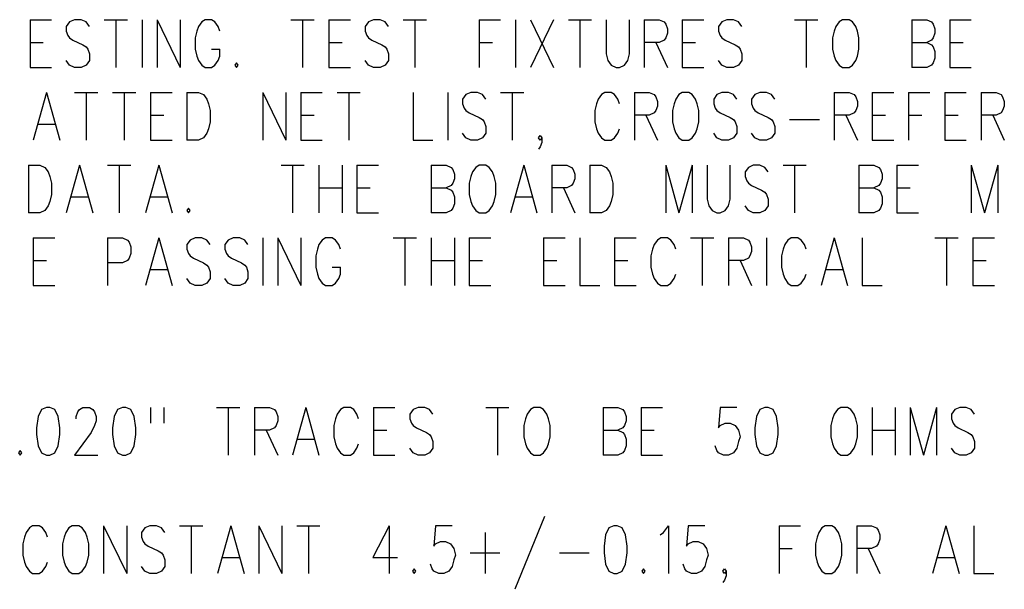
# Model space of a CAD drawing. Extents: x 0.9 to 16.1, y 0.6 to 10.4.
# Tile 18 of 31: x 4.2 to 6, y 6.9 to 7.9. Entities that reach past the tile are written whole.
import ezdxf

# ---------------------------------------------------------------- set-up
doc = ezdxf.new("R2010")
doc.units = 0
doc.layers.add('pho', color=1, linetype='CONTINUOUS')

msp = doc.modelspace()

# ---------------------------------------------------------------- linework, layer by layer
at = {"layer": 'pho', "color": 1}
for points in [[(4.21532, 7.94062), (4.21532, 7.85237)], [(4.21532, 7.94062), (4.25505, 7.94062)], [(4.32534, 7.92801), (4.31923, 7.93642), (4.31006, 7.94062), (4.29784, 7.94062), (4.28867, 7.93642), (4.28255, 7.92801), (4.28255, 7.91961), (4.28561, 7.9112), (4.28867, 7.907), (4.29478, 7.9028), (4.31312, 7.89439), (4.31923, 7.89019), (4.32229, 7.88599), (4.32534, 7.87758), (4.32534, 7.86498), (4.31923, 7.85657), (4.31006, 7.85237), (4.29784, 7.85237), (4.28867, 7.85657), (4.28255, 7.86498)], [(4.35285, 7.94062), (4.39564, 7.94062)], [(4.37424, 7.94062), (4.37424, 7.85237)], [(4.42314, 7.94062), (4.42314, 7.85237)], [(4.45065, 7.94062), (4.45065, 7.85237)], [(4.45065, 7.94062), (4.49344, 7.85237)], [(4.49344, 7.94062), (4.49344, 7.85237)], [(4.56679, 7.91961), (4.56373, 7.92801), (4.55762, 7.93642), (4.5515, 7.94062), (4.53928, 7.94062), (4.53317, 7.93642), (4.52705, 7.92801), (4.524, 7.91961), (4.52094, 7.907), (4.52094, 7.88599), (4.524, 7.87338), (4.52705, 7.86498), (4.53317, 7.85657), (4.53928, 7.85237), (4.5515, 7.85237), (4.55762, 7.85657), (4.56373, 7.86498), (4.56679, 7.87338), (4.56679, 7.88599)], [(4.6982, 7.94062), (4.74099, 7.94062)], [(4.7196, 7.94062), (4.7196, 7.85237)], [(4.7685, 7.94062), (4.7685, 7.85237)], [(4.7685, 7.94062), (4.80823, 7.94062)], [(4.87852, 7.92801), (4.87241, 7.93642), (4.86324, 7.94062), (4.85102, 7.94062), (4.84185, 7.93642), (4.83574, 7.92801), (4.83574, 7.91961), (4.83879, 7.9112), (4.84185, 7.907), (4.84796, 7.9028), (4.8663, 7.89439), (4.87241, 7.89019), (4.87547, 7.88599), (4.87852, 7.87758), (4.87852, 7.86498), (4.87241, 7.85657), (4.86324, 7.85237), (4.85102, 7.85237), (4.84185, 7.85657), (4.83574, 7.86498)], [(4.90603, 7.94062), (4.94882, 7.94062)], [(4.92742, 7.94062), (4.92742, 7.85237)], [(5.04662, 7.94062), (5.04662, 7.85237)], [(5.04662, 7.94062), (5.08635, 7.94062)], [(5.11385, 7.94062), (5.11385, 7.85237)], [(5.14136, 7.94062), (5.18415, 7.85237)], [(5.18415, 7.94062), (5.14136, 7.85237)], [(5.21165, 7.94062), (5.25444, 7.94062)], [(5.23305, 7.94062), (5.23305, 7.85237)], [(5.28195, 7.94062), (5.28195, 7.87758), (5.285, 7.86498), (5.29112, 7.85657), (5.30029, 7.85237), (5.3064, 7.85237), (5.31557, 7.85657), (5.32168, 7.86498), (5.32474, 7.87758), (5.32474, 7.94062)], [(5.35224, 7.94062), (5.35224, 7.85237)], [(5.35224, 7.94062), (5.37975, 7.94062), (5.38892, 7.93642), (5.39197, 7.93221), (5.39503, 7.92381), (5.39503, 7.9154), (5.39197, 7.907), (5.38892, 7.9028), (5.37975, 7.89859), (5.35224, 7.89859)], [(5.42254, 7.94062), (5.42254, 7.85237)], [(5.42254, 7.94062), (5.46227, 7.94062)], [(5.53256, 7.92801), (5.52645, 7.93642), (5.51728, 7.94062), (5.50505, 7.94062), (5.49589, 7.93642), (5.48977, 7.92801), (5.48977, 7.91961), (5.49283, 7.9112), (5.49589, 7.907), (5.502, 7.9028), (5.52034, 7.89439), (5.52645, 7.89019), (5.5295, 7.88599), (5.53256, 7.87758), (5.53256, 7.86498), (5.52645, 7.85657), (5.51728, 7.85237), (5.50505, 7.85237), (5.49589, 7.85657), (5.48977, 7.86498)], [(5.63036, 7.94062), (5.67315, 7.94062)], [(5.65175, 7.94062), (5.65175, 7.85237)], [(5.71899, 7.94062), (5.71288, 7.93642), (5.70677, 7.92801), (5.70371, 7.91961), (5.70065, 7.907), (5.70065, 7.88599), (5.70371, 7.87338), (5.70677, 7.86498), (5.71288, 7.85657), (5.71899, 7.85237), (5.73122, 7.85237), (5.73733, 7.85657), (5.74344, 7.86498), (5.7465, 7.87338), (5.74955, 7.88599), (5.74955, 7.907), (5.7465, 7.91961), (5.74344, 7.92801), (5.73733, 7.93642), (5.73122, 7.94062), (5.71899, 7.94062)], [(5.84735, 7.94062), (5.84735, 7.85237)], [(5.84735, 7.94062), (5.87486, 7.94062), (5.88403, 7.93642), (5.88709, 7.93221), (5.89014, 7.92381), (5.89014, 7.9154), (5.88709, 7.907), (5.88403, 7.9028), (5.87486, 7.89859)], [(5.91765, 7.94062), (5.91765, 7.85237)], [(5.91765, 7.94062), (5.95738, 7.94062)], [(4.21532, 7.89859), (4.23977, 7.89859)], [(4.7685, 7.89859), (4.79295, 7.89859)], [(5.04662, 7.89859), (5.07107, 7.89859)], [(5.37364, 7.89859), (5.39503, 7.85237)], [(5.42254, 7.89859), (5.44699, 7.89859)], [(5.84735, 7.89859), (5.87486, 7.89859), (5.88403, 7.89439), (5.88709, 7.89019), (5.89014, 7.88178), (5.89014, 7.86918), (5.88709, 7.86077), (5.88403, 7.85657), (5.87486, 7.85237), (5.84735, 7.85237)], [(5.91765, 7.89859), (5.9421, 7.89859)], [(4.5515, 7.88599), (4.56679, 7.88599)], [(4.59735, 7.86077), (4.59429, 7.85657), (4.59735, 7.85237), (4.6004, 7.85657), (4.59735, 7.86077)], [(4.21532, 7.85237), (4.25505, 7.85237)], [(4.7685, 7.85237), (4.80823, 7.85237)], [(5.42254, 7.85237), (5.46227, 7.85237)], [(5.91765, 7.85237), (5.95738, 7.85237)], [(4.24588, 7.80614), (4.22143, 7.71789)], [(4.24588, 7.80614), (4.27033, 7.71789)], [(4.29784, 7.80614), (4.34062, 7.80614)], [(4.31923, 7.80614), (4.31923, 7.71789)], [(4.36813, 7.80614), (4.41092, 7.80614)], [(4.38952, 7.80614), (4.38952, 7.71789)], [(4.43842, 7.80614), (4.43842, 7.71789)], [(4.43842, 7.80614), (4.47815, 7.80614)], [(4.50566, 7.80614), (4.50566, 7.71789)], [(4.50566, 7.80614), (4.52705, 7.80614), (4.53622, 7.80194), (4.54234, 7.79354), (4.54539, 7.78513), (4.54845, 7.77252), (4.54845, 7.75151), (4.54539, 7.73891), (4.54234, 7.7305), (4.53622, 7.7221), (4.52705, 7.71789), (4.50566, 7.71789)], [(4.64625, 7.80614), (4.64625, 7.71789)], [(4.64625, 7.80614), (4.68904, 7.71789)], [(4.68904, 7.80614), (4.68904, 7.71789)], [(4.71654, 7.80614), (4.71654, 7.71789)], [(4.71654, 7.80614), (4.75627, 7.80614)], [(4.78378, 7.80614), (4.82657, 7.80614)], [(4.80517, 7.80614), (4.80517, 7.71789)], [(4.92437, 7.80614), (4.92437, 7.71789), (4.96104, 7.71789)], [(4.98855, 7.80614), (4.98855, 7.71789)], [(5.05884, 7.79354), (5.05273, 7.80194), (5.04356, 7.80614), (5.03134, 7.80614), (5.02217, 7.80194), (5.01605, 7.79354), (5.01605, 7.78513), (5.01911, 7.77673), (5.02217, 7.77252), (5.02828, 7.76832), (5.04662, 7.75992), (5.05273, 7.75571), (5.05579, 7.75151), (5.05884, 7.74311), (5.05884, 7.7305), (5.05273, 7.7221), (5.04356, 7.71789), (5.03134, 7.71789), (5.02217, 7.7221), (5.01605, 7.7305)], [(5.08635, 7.80614), (5.12914, 7.80614)], [(5.10774, 7.80614), (5.10774, 7.71789)], [(5.3064, 7.78513), (5.30334, 7.79354), (5.29723, 7.80194), (5.29112, 7.80614), (5.27889, 7.80614), (5.27278, 7.80194), (5.26667, 7.79354), (5.26361, 7.78513), (5.26055, 7.77252), (5.26055, 7.75151), (5.26361, 7.73891), (5.26667, 7.7305), (5.27278, 7.7221), (5.27889, 7.71789), (5.29112, 7.71789), (5.29723, 7.7221), (5.30334, 7.7305), (5.3064, 7.73891)], [(5.3339, 7.80614), (5.3339, 7.71789)], [(5.3339, 7.80614), (5.36141, 7.80614), (5.37058, 7.80194), (5.37364, 7.79774), (5.37669, 7.78933), (5.37669, 7.78093), (5.37364, 7.77252), (5.37058, 7.76832), (5.36141, 7.76412), (5.3339, 7.76412)], [(5.42254, 7.80614), (5.41642, 7.80194), (5.41031, 7.79354), (5.40725, 7.78513), (5.4042, 7.77252), (5.4042, 7.75151), (5.40725, 7.73891), (5.41031, 7.7305), (5.41642, 7.7221), (5.42254, 7.71789), (5.43476, 7.71789), (5.44087, 7.7221), (5.44699, 7.7305), (5.45004, 7.73891), (5.4531, 7.75151), (5.4531, 7.77252), (5.45004, 7.78513), (5.44699, 7.79354), (5.44087, 7.80194), (5.43476, 7.80614), (5.42254, 7.80614)], [(5.52339, 7.79354), (5.51728, 7.80194), (5.50811, 7.80614), (5.49589, 7.80614), (5.48672, 7.80194), (5.4806, 7.79354), (5.4806, 7.78513), (5.48366, 7.77673), (5.48672, 7.77252), (5.49283, 7.76832), (5.51117, 7.75992), (5.51728, 7.75571), (5.52034, 7.75151), (5.52339, 7.74311), (5.52339, 7.7305), (5.51728, 7.7221), (5.50811, 7.71789), (5.49589, 7.71789), (5.48672, 7.7221), (5.4806, 7.7305)], [(5.59369, 7.79354), (5.58757, 7.80194), (5.5784, 7.80614), (5.56618, 7.80614), (5.55701, 7.80194), (5.5509, 7.79354), (5.5509, 7.78513), (5.55395, 7.77673), (5.55701, 7.77252), (5.56312, 7.76832), (5.58146, 7.75992), (5.58757, 7.75571), (5.59063, 7.75151), (5.59369, 7.74311), (5.59369, 7.7305), (5.58757, 7.7221), (5.5784, 7.71789), (5.56618, 7.71789), (5.55701, 7.7221), (5.5509, 7.7305)], [(5.70371, 7.80614), (5.70371, 7.71789)], [(5.70371, 7.80614), (5.73122, 7.80614), (5.74039, 7.80194), (5.74344, 7.79774), (5.7465, 7.78933), (5.7465, 7.78093), (5.74344, 7.77252), (5.74039, 7.76832), (5.73122, 7.76412), (5.70371, 7.76412)], [(5.774, 7.80614), (5.774, 7.71789)], [(5.774, 7.80614), (5.81374, 7.80614)], [(5.84124, 7.80614), (5.84124, 7.71789)], [(5.84124, 7.80614), (5.88097, 7.80614)], [(5.90848, 7.80614), (5.90848, 7.71789)], [(5.90848, 7.80614), (5.94821, 7.80614)], [(5.97572, 7.80614), (5.97572, 7.71789)], [(5.97572, 7.80614), (6.00322, 7.80614), (6.01239, 7.80194), (6.01545, 7.79774), (6.0185, 7.78933), (6.0185, 7.78093), (6.01545, 7.77252), (6.01239, 7.76832), (6.00322, 7.76412), (5.97572, 7.76412)], [(4.43842, 7.76412), (4.46287, 7.76412)], [(4.71654, 7.76412), (4.74099, 7.76412)], [(5.3553, 7.76412), (5.37669, 7.71789)], [(5.7251, 7.76412), (5.7465, 7.71789)], [(5.774, 7.76412), (5.79845, 7.76412)], [(5.84124, 7.76412), (5.86569, 7.76412)], [(5.90848, 7.76412), (5.93293, 7.76412)], [(5.99711, 7.76412), (6.0185, 7.71789)], [(4.2306, 7.74731), (4.26116, 7.74731)], [(5.62119, 7.75571), (5.6762, 7.75571)], [(4.43842, 7.71789), (4.47815, 7.71789)], [(4.71654, 7.71789), (4.75627, 7.71789)], [(5.16275, 7.7221), (5.1597, 7.71789), (5.15664, 7.7221), (5.1597, 7.7263), (5.16275, 7.7221), (5.16275, 7.71369), (5.1597, 7.70529), (5.15664, 7.70108)], [(5.774, 7.71789), (5.81374, 7.71789)], [(5.90848, 7.71789), (5.94821, 7.71789)], [(4.21226, 7.67167), (4.21226, 7.58342)], [(4.21226, 7.67167), (4.23365, 7.67167), (4.24282, 7.66747), (4.24894, 7.65906), (4.25199, 7.65066), (4.25505, 7.63805), (4.25505, 7.61704), (4.25199, 7.60443), (4.24894, 7.59603), (4.24282, 7.58762), (4.23365, 7.58342), (4.21226, 7.58342)], [(4.307, 7.67167), (4.28255, 7.58342)], [(4.307, 7.67167), (4.33145, 7.58342)], [(4.35896, 7.67167), (4.40175, 7.67167)], [(4.38035, 7.67167), (4.38035, 7.58342)], [(4.4537, 7.67167), (4.42925, 7.58342)], [(4.4537, 7.67167), (4.47815, 7.58342)], [(4.67987, 7.67167), (4.72265, 7.67167)], [(4.70126, 7.67167), (4.70126, 7.58342)], [(4.75016, 7.67167), (4.75016, 7.58342)], [(4.79295, 7.67167), (4.79295, 7.58342)], [(4.82045, 7.67167), (4.82045, 7.58342)], [(4.82045, 7.67167), (4.86019, 7.67167)], [(4.95799, 7.67167), (4.95799, 7.58342)], [(4.95799, 7.67167), (4.98549, 7.67167), (4.99466, 7.66747), (4.99772, 7.66326), (5.00077, 7.65486), (5.00077, 7.64645), (4.99772, 7.63805), (4.99466, 7.63385), (4.98549, 7.62964)], [(5.04662, 7.67167), (5.0405, 7.66747), (5.03439, 7.65906), (5.03134, 7.65066), (5.02828, 7.63805), (5.02828, 7.61704), (5.03134, 7.60443), (5.03439, 7.59603), (5.0405, 7.58762), (5.04662, 7.58342), (5.05884, 7.58342), (5.06495, 7.58762), (5.07107, 7.59603), (5.07412, 7.60443), (5.07718, 7.61704), (5.07718, 7.63805), (5.07412, 7.65066), (5.07107, 7.65906), (5.06495, 7.66747), (5.05884, 7.67167), (5.04662, 7.67167)], [(5.12914, 7.67167), (5.10469, 7.58342)], [(5.12914, 7.67167), (5.15359, 7.58342)], [(5.18109, 7.67167), (5.18109, 7.58342)], [(5.18109, 7.67167), (5.2086, 7.67167), (5.21777, 7.66747), (5.22082, 7.66326), (5.22388, 7.65486), (5.22388, 7.64645), (5.22082, 7.63805), (5.21777, 7.63385), (5.2086, 7.62964), (5.18109, 7.62964)], [(5.25139, 7.67167), (5.25139, 7.58342)], [(5.25139, 7.67167), (5.27278, 7.67167), (5.28195, 7.66747), (5.28806, 7.65906), (5.29112, 7.65066), (5.29417, 7.63805), (5.29417, 7.61704), (5.29112, 7.60443), (5.28806, 7.59603), (5.28195, 7.58762), (5.27278, 7.58342), (5.25139, 7.58342)], [(5.39197, 7.67167), (5.39197, 7.58342)], [(5.39197, 7.67167), (5.41642, 7.58342)], [(5.44087, 7.67167), (5.41642, 7.58342)], [(5.44087, 7.67167), (5.44087, 7.58342)], [(5.46838, 7.67167), (5.46838, 7.60863), (5.47144, 7.59603), (5.47755, 7.58762), (5.48672, 7.58342), (5.49283, 7.58342), (5.502, 7.58762), (5.50811, 7.59603), (5.51117, 7.60863), (5.51117, 7.67167)], [(5.58146, 7.65906), (5.57535, 7.66747), (5.56618, 7.67167), (5.55395, 7.67167), (5.54479, 7.66747), (5.53867, 7.65906), (5.53867, 7.65066), (5.54173, 7.64225), (5.54479, 7.63805), (5.5509, 7.63385), (5.56924, 7.62544), (5.57535, 7.62124), (5.5784, 7.61704), (5.58146, 7.60863), (5.58146, 7.59603), (5.57535, 7.58762), (5.56618, 7.58342), (5.55395, 7.58342), (5.54479, 7.58762), (5.53867, 7.59603)], [(5.60897, 7.67167), (5.65175, 7.67167)], [(5.63036, 7.67167), (5.63036, 7.58342)], [(5.74955, 7.67167), (5.74955, 7.58342)], [(5.74955, 7.67167), (5.77706, 7.67167), (5.78623, 7.66747), (5.78929, 7.66326), (5.79234, 7.65486), (5.79234, 7.64645), (5.78929, 7.63805), (5.78623, 7.63385), (5.77706, 7.62964)], [(5.81985, 7.67167), (5.81985, 7.58342)], [(5.81985, 7.67167), (5.85958, 7.67167)], [(5.95738, 7.67167), (5.95738, 7.58342)], [(5.95738, 7.67167), (5.98183, 7.58342)], [(6.00628, 7.67167), (5.98183, 7.58342)], [(6.00628, 7.67167), (6.00628, 7.58342)], [(4.75016, 7.62964), (4.79295, 7.62964)], [(4.82045, 7.62964), (4.8449, 7.62964)], [(4.95799, 7.62964), (4.98549, 7.62964), (4.99466, 7.62544), (4.99772, 7.62124), (5.00077, 7.61283), (5.00077, 7.60023), (4.99772, 7.59182), (4.99466, 7.58762), (4.98549, 7.58342), (4.95799, 7.58342)], [(5.20249, 7.62964), (5.22388, 7.58342)], [(5.74955, 7.62964), (5.77706, 7.62964), (5.78623, 7.62544), (5.78929, 7.62124), (5.79234, 7.61283), (5.79234, 7.60023), (5.78929, 7.59182), (5.78623, 7.58762), (5.77706, 7.58342), (5.74955, 7.58342)], [(5.81985, 7.62964), (5.8443, 7.62964)], [(4.29172, 7.61283), (4.32229, 7.61283)], [(4.43842, 7.61283), (4.46899, 7.61283)], [(5.11385, 7.61283), (5.14442, 7.61283)], [(4.50872, 7.59182), (4.50566, 7.58762), (4.50872, 7.58342), (4.51177, 7.58762), (4.50872, 7.59182)], [(4.82045, 7.58342), (4.86019, 7.58342)], [(5.81985, 7.58342), (5.85958, 7.58342)], [(4.22143, 7.53719), (4.22143, 7.44894)], [(4.22143, 7.53719), (4.26116, 7.53719)], [(4.35896, 7.53719), (4.35896, 7.44894)], [(4.35896, 7.53719), (4.38647, 7.53719), (4.39564, 7.53299), (4.39869, 7.52879), (4.40175, 7.52038), (4.40175, 7.50778), (4.39869, 7.49937), (4.39564, 7.49517), (4.38647, 7.49097), (4.35896, 7.49097)], [(4.4537, 7.53719), (4.42925, 7.44894)], [(4.4537, 7.53719), (4.47815, 7.44894)], [(4.54845, 7.52459), (4.54234, 7.53299), (4.53317, 7.53719), (4.52094, 7.53719), (4.51177, 7.53299), (4.50566, 7.52459), (4.50566, 7.51618), (4.50872, 7.50778), (4.51177, 7.50357), (4.51789, 7.49937), (4.53622, 7.49097), (4.54234, 7.48676), (4.54539, 7.48256), (4.54845, 7.47416), (4.54845, 7.46155), (4.54234, 7.45315), (4.53317, 7.44894), (4.52094, 7.44894), (4.51177, 7.45315), (4.50566, 7.46155)], [(4.61874, 7.52459), (4.61263, 7.53299), (4.60346, 7.53719), (4.59124, 7.53719), (4.58207, 7.53299), (4.57595, 7.52459), (4.57595, 7.51618), (4.57901, 7.50778), (4.58207, 7.50357), (4.58818, 7.49937), (4.60652, 7.49097), (4.61263, 7.48676), (4.61569, 7.48256), (4.61874, 7.47416), (4.61874, 7.46155), (4.61263, 7.45315), (4.60346, 7.44894), (4.59124, 7.44894), (4.58207, 7.45315), (4.57595, 7.46155)], [(4.64625, 7.53719), (4.64625, 7.44894)], [(4.67375, 7.53719), (4.67375, 7.44894)], [(4.67375, 7.53719), (4.71654, 7.44894)], [(4.71654, 7.53719), (4.71654, 7.44894)], [(4.78989, 7.51618), (4.78684, 7.52459), (4.78072, 7.53299), (4.77461, 7.53719), (4.76239, 7.53719), (4.75627, 7.53299), (4.75016, 7.52459), (4.7471, 7.51618), (4.74405, 7.50357), (4.74405, 7.48256), (4.7471, 7.46996), (4.75016, 7.46155), (4.75627, 7.45315), (4.76239, 7.44894), (4.77461, 7.44894), (4.78072, 7.45315), (4.78684, 7.46155), (4.78989, 7.46996), (4.78989, 7.48256)], [(4.88769, 7.53719), (4.93048, 7.53719)], [(4.90909, 7.53719), (4.90909, 7.44894)], [(4.95799, 7.53719), (4.95799, 7.44894)], [(5.00077, 7.53719), (5.00077, 7.44894)], [(5.02828, 7.53719), (5.02828, 7.44894)], [(5.02828, 7.53719), (5.06801, 7.53719)], [(5.16581, 7.53719), (5.16581, 7.44894)], [(5.16581, 7.53719), (5.20554, 7.53719)], [(5.23305, 7.53719), (5.23305, 7.44894), (5.26972, 7.44894)], [(5.29723, 7.53719), (5.29723, 7.44894)], [(5.29723, 7.53719), (5.33696, 7.53719)], [(5.41031, 7.51618), (5.40725, 7.52459), (5.40114, 7.53299), (5.39503, 7.53719), (5.3828, 7.53719), (5.37669, 7.53299), (5.37058, 7.52459), (5.36752, 7.51618), (5.36447, 7.50357), (5.36447, 7.48256), (5.36752, 7.46996), (5.37058, 7.46155), (5.37669, 7.45315), (5.3828, 7.44894), (5.39503, 7.44894), (5.40114, 7.45315), (5.40725, 7.46155), (5.41031, 7.46996)], [(5.43782, 7.53719), (5.4806, 7.53719)], [(5.45921, 7.53719), (5.45921, 7.44894)], [(5.50811, 7.53719), (5.50811, 7.44894)], [(5.50811, 7.53719), (5.53562, 7.53719), (5.54479, 7.53299), (5.54784, 7.52879), (5.5509, 7.52038), (5.5509, 7.51198), (5.54784, 7.50357), (5.54479, 7.49937), (5.53562, 7.49517), (5.50811, 7.49517)], [(5.5784, 7.53719), (5.5784, 7.44894)], [(5.65175, 7.51618), (5.6487, 7.52459), (5.64259, 7.53299), (5.63647, 7.53719), (5.62425, 7.53719), (5.61814, 7.53299), (5.61202, 7.52459), (5.60897, 7.51618), (5.60591, 7.50357), (5.60591, 7.48256), (5.60897, 7.46996), (5.61202, 7.46155), (5.61814, 7.45315), (5.62425, 7.44894), (5.63647, 7.44894), (5.64259, 7.45315), (5.6487, 7.46155), (5.65175, 7.46996)], [(5.70371, 7.53719), (5.67926, 7.44894)], [(5.70371, 7.53719), (5.72816, 7.44894)], [(5.75567, 7.53719), (5.75567, 7.44894), (5.79234, 7.44894)], [(5.89014, 7.53719), (5.93293, 7.53719)], [(5.91154, 7.53719), (5.91154, 7.44894)], [(5.96044, 7.53719), (5.96044, 7.44894)], [(5.96044, 7.53719), (6.00017, 7.53719)], [(4.22143, 7.49517), (4.24588, 7.49517)], [(4.95799, 7.49517), (5.00077, 7.49517)], [(5.02828, 7.49517), (5.05273, 7.49517)], [(5.16581, 7.49517), (5.19026, 7.49517)], [(5.29723, 7.49517), (5.32168, 7.49517)], [(5.5295, 7.49517), (5.5509, 7.44894)], [(5.96044, 7.49517), (5.98489, 7.49517)], [(4.43842, 7.47836), (4.46899, 7.47836)], [(4.77461, 7.48256), (4.78989, 7.48256)], [(5.68843, 7.47836), (5.71899, 7.47836)], [(4.22143, 7.44894), (4.26116, 7.44894)], [(5.02828, 7.44894), (5.06801, 7.44894)], [(5.16581, 7.44894), (5.20554, 7.44894)], [(5.29723, 7.44894), (5.33696, 7.44894)], [(5.96044, 7.44894), (6.00017, 7.44894)], [(4.24588, 7.22342), (4.23671, 7.21922), (4.2306, 7.20661), (4.22754, 7.1856), (4.22754, 7.17299), (4.2306, 7.15198), (4.23671, 7.13937), (4.24588, 7.13517), (4.25199, 7.13517), (4.26116, 7.13937), (4.26727, 7.15198), (4.27033, 7.17299), (4.27033, 7.1856), (4.26727, 7.20661), (4.26116, 7.21922), (4.25199, 7.22342), (4.24588, 7.22342)], [(4.30089, 7.20241), (4.30089, 7.20661), (4.30395, 7.21501), (4.307, 7.21922), (4.31312, 7.22342), (4.32534, 7.22342), (4.33145, 7.21922), (4.33451, 7.21501), (4.33757, 7.20661), (4.33757, 7.1982), (4.33451, 7.1898), (4.3284, 7.17719), (4.29784, 7.13517), (4.34062, 7.13517)], [(4.38647, 7.22342), (4.3773, 7.21922), (4.37119, 7.20661), (4.36813, 7.1856), (4.36813, 7.17299), (4.37119, 7.15198), (4.3773, 7.13937), (4.38647, 7.13517), (4.39258, 7.13517), (4.40175, 7.13937), (4.40786, 7.15198), (4.41092, 7.17299), (4.41092, 7.1856), (4.40786, 7.20661), (4.40175, 7.21922), (4.39258, 7.22342), (4.38647, 7.22342)], [(4.43842, 7.22342), (4.43842, 7.194)], [(4.46287, 7.22342), (4.46287, 7.194)], [(4.56067, 7.22342), (4.60346, 7.22342)], [(4.58207, 7.22342), (4.58207, 7.13517)], [(4.63097, 7.22342), (4.63097, 7.13517)], [(4.63097, 7.22342), (4.65847, 7.22342), (4.66764, 7.21922), (4.6707, 7.21501), (4.67375, 7.20661), (4.67375, 7.1982), (4.6707, 7.1898), (4.66764, 7.1856), (4.65847, 7.18139), (4.63097, 7.18139)], [(4.72571, 7.22342), (4.70126, 7.13517)], [(4.72571, 7.22342), (4.75016, 7.13517)], [(4.82351, 7.20241), (4.82045, 7.21081), (4.81434, 7.21922), (4.80823, 7.22342), (4.796, 7.22342), (4.78989, 7.21922), (4.78378, 7.21081), (4.78072, 7.20241), (4.77767, 7.1898), (4.77767, 7.16879), (4.78072, 7.15618), (4.78378, 7.14778), (4.78989, 7.13937), (4.796, 7.13517), (4.80823, 7.13517), (4.81434, 7.13937), (4.82045, 7.14778), (4.82351, 7.15618)], [(4.85102, 7.22342), (4.85102, 7.13517)], [(4.85102, 7.22342), (4.89075, 7.22342)], [(4.96104, 7.21081), (4.95493, 7.21922), (4.94576, 7.22342), (4.93354, 7.22342), (4.92437, 7.21922), (4.91825, 7.21081), (4.91825, 7.20241), (4.92131, 7.194), (4.92437, 7.1898), (4.93048, 7.1856), (4.94882, 7.17719), (4.95493, 7.17299), (4.95799, 7.16879), (4.96104, 7.16038), (4.96104, 7.14778), (4.95493, 7.13937), (4.94576, 7.13517), (4.93354, 7.13517), (4.92437, 7.13937), (4.91825, 7.14778)], [(5.05884, 7.22342), (5.10163, 7.22342)], [(5.08024, 7.22342), (5.08024, 7.13517)], [(5.14747, 7.22342), (5.14136, 7.21922), (5.13525, 7.21081), (5.13219, 7.20241), (5.12914, 7.1898), (5.12914, 7.16879), (5.13219, 7.15618), (5.13525, 7.14778), (5.14136, 7.13937), (5.14747, 7.13517), (5.1597, 7.13517), (5.16581, 7.13937), (5.17192, 7.14778), (5.17498, 7.15618), (5.17804, 7.16879), (5.17804, 7.1898), (5.17498, 7.20241), (5.17192, 7.21081), (5.16581, 7.21922), (5.1597, 7.22342), (5.14747, 7.22342)], [(5.27584, 7.22342), (5.27584, 7.13517)], [(5.27584, 7.22342), (5.30334, 7.22342), (5.31251, 7.21922), (5.31557, 7.21501), (5.31862, 7.20661), (5.31862, 7.1982), (5.31557, 7.1898), (5.31251, 7.1856), (5.30334, 7.18139)], [(5.34613, 7.22342), (5.34613, 7.13517)], [(5.34613, 7.22342), (5.38586, 7.22342)], [(5.52339, 7.22342), (5.49283, 7.22342), (5.48977, 7.1856), (5.49283, 7.1898), (5.502, 7.194), (5.51117, 7.194), (5.52034, 7.1898), (5.52645, 7.18139), (5.5295, 7.16879), (5.52645, 7.16038), (5.52339, 7.14778), (5.51728, 7.13937), (5.50811, 7.13517), (5.49894, 7.13517), (5.48977, 7.13937), (5.48672, 7.14357), (5.48366, 7.15198)], [(5.57535, 7.22342), (5.56618, 7.21922), (5.56007, 7.20661), (5.55701, 7.1856), (5.55701, 7.17299), (5.56007, 7.15198), (5.56618, 7.13937), (5.57535, 7.13517), (5.58146, 7.13517), (5.59063, 7.13937), (5.59674, 7.15198), (5.5998, 7.17299), (5.5998, 7.1856), (5.59674, 7.20661), (5.59063, 7.21922), (5.58146, 7.22342), (5.57535, 7.22342)], [(5.71594, 7.22342), (5.70982, 7.21922), (5.70371, 7.21081), (5.70065, 7.20241), (5.6976, 7.1898), (5.6976, 7.16879), (5.70065, 7.15618), (5.70371, 7.14778), (5.70982, 7.13937), (5.71594, 7.13517), (5.72816, 7.13517), (5.73427, 7.13937), (5.74039, 7.14778), (5.74344, 7.15618), (5.7465, 7.16879), (5.7465, 7.1898), (5.74344, 7.20241), (5.74039, 7.21081), (5.73427, 7.21922), (5.72816, 7.22342), (5.71594, 7.22342)], [(5.774, 7.22342), (5.774, 7.13517)], [(5.81679, 7.22342), (5.81679, 7.13517)], [(5.8443, 7.22342), (5.8443, 7.13517)], [(5.8443, 7.22342), (5.86875, 7.13517)], [(5.8932, 7.22342), (5.86875, 7.13517)], [(5.8932, 7.22342), (5.8932, 7.13517)], [(5.96349, 7.21081), (5.95738, 7.21922), (5.94821, 7.22342), (5.93599, 7.22342), (5.92682, 7.21922), (5.9207, 7.21081), (5.9207, 7.20241), (5.92376, 7.194), (5.92682, 7.1898), (5.93293, 7.1856), (5.95127, 7.17719), (5.95738, 7.17299), (5.96044, 7.16879), (5.96349, 7.16038), (5.96349, 7.14778), (5.95738, 7.13937), (5.94821, 7.13517), (5.93599, 7.13517), (5.92682, 7.13937), (5.9207, 7.14778)], [(4.65236, 7.18139), (4.67375, 7.13517)], [(4.85102, 7.18139), (4.87547, 7.18139)], [(5.27584, 7.18139), (5.30334, 7.18139), (5.31251, 7.17719), (5.31557, 7.17299), (5.31862, 7.16458), (5.31862, 7.15198), (5.31557, 7.14357), (5.31251, 7.13937), (5.30334, 7.13517), (5.27584, 7.13517)], [(5.34613, 7.18139), (5.37058, 7.18139)], [(5.774, 7.18139), (5.81679, 7.18139)], [(4.71043, 7.16458), (4.74099, 7.16458)], [(4.19698, 7.14357), (4.19392, 7.13937), (4.19698, 7.13517), (4.20004, 7.13937), (4.19698, 7.14357)], [(4.85102, 7.13517), (4.89075, 7.13517)], [(5.34613, 7.13517), (5.38586, 7.13517)], [(5.16763, 7.0213), (5.11262, 6.88683)], [(4.2477, 6.98348), (4.24464, 6.99189), (4.23853, 7.00029), (4.23242, 7.0045), (4.22019, 7.0045), (4.21408, 7.00029), (4.20797, 6.99189), (4.20491, 6.98348), (4.20185, 6.97088), (4.20185, 6.94986), (4.20491, 6.93726), (4.20797, 6.92885), (4.21408, 6.92045), (4.22019, 6.91625), (4.23242, 6.91625), (4.23853, 6.92045), (4.24464, 6.92885), (4.2477, 6.93726)], [(4.29354, 7.0045), (4.28743, 7.00029), (4.28132, 6.99189), (4.27826, 6.98348), (4.2752, 6.97088), (4.2752, 6.94986), (4.27826, 6.93726), (4.28132, 6.92885), (4.28743, 6.92045), (4.29354, 6.91625), (4.30577, 6.91625), (4.31188, 6.92045), (4.31799, 6.92885), (4.32105, 6.93726), (4.3241, 6.94986), (4.3241, 6.97088), (4.32105, 6.98348), (4.31799, 6.99189), (4.31188, 7.00029), (4.30577, 7.0045), (4.29354, 7.0045)], [(4.35161, 7.0045), (4.35161, 6.91625)], [(4.35161, 7.0045), (4.3944, 6.91625)], [(4.3944, 7.0045), (4.3944, 6.91625)], [(4.46469, 6.99189), (4.45858, 7.00029), (4.44941, 7.0045), (4.43718, 7.0045), (4.42802, 7.00029), (4.4219, 6.99189), (4.4219, 6.98348), (4.42496, 6.97508), (4.42802, 6.97088), (4.43413, 6.96667), (4.45247, 6.95827), (4.45858, 6.95407), (4.46163, 6.94986), (4.46469, 6.94146), (4.46469, 6.92885), (4.45858, 6.92045), (4.44941, 6.91625), (4.43718, 6.91625), (4.42802, 6.92045), (4.4219, 6.92885)], [(4.4922, 7.0045), (4.53498, 7.0045)], [(4.51359, 7.0045), (4.51359, 6.91625)], [(4.58694, 7.0045), (4.56249, 6.91625)], [(4.58694, 7.0045), (4.61139, 6.91625)], [(4.6389, 7.0045), (4.6389, 6.91625)], [(4.6389, 7.0045), (4.68168, 6.91625)], [(4.68168, 7.0045), (4.68168, 6.91625)], [(4.70919, 7.0045), (4.75198, 7.0045)], [(4.73058, 7.0045), (4.73058, 6.91625)], [(4.88034, 7.0045), (4.84978, 6.94566), (4.89562, 6.94566)], [(4.88034, 7.0045), (4.88034, 6.91625)], [(4.99648, 7.0045), (4.96592, 7.0045), (4.96286, 6.96667), (4.96592, 6.97088), (4.97508, 6.97508), (4.98425, 6.97508), (4.99342, 6.97088), (4.99953, 6.96247), (5.00259, 6.94986), (4.99953, 6.94146), (4.99648, 6.92885), (4.99037, 6.92045), (4.9812, 6.91625), (4.97203, 6.91625), (4.96286, 6.92045), (4.9598, 6.92465), (4.95675, 6.93306)], [(5.29599, 7.0045), (5.28682, 7.00029), (5.28071, 6.98769), (5.27765, 6.96667), (5.27765, 6.95407), (5.28071, 6.93306), (5.28682, 6.92045), (5.29599, 6.91625), (5.3021, 6.91625), (5.31127, 6.92045), (5.31738, 6.93306), (5.32044, 6.95407), (5.32044, 6.96667), (5.31738, 6.98769), (5.31127, 7.00029), (5.3021, 7.0045), (5.29599, 7.0045)], [(5.38157, 6.98769), (5.38768, 6.99189), (5.39685, 7.0045), (5.39685, 6.91625)], [(5.46408, 7.0045), (5.43352, 7.0045), (5.43047, 6.96667), (5.43352, 6.97088), (5.44269, 6.97508), (5.45186, 6.97508), (5.46103, 6.97088), (5.46714, 6.96247), (5.4702, 6.94986), (5.46714, 6.94146), (5.46408, 6.92885), (5.45797, 6.92045), (5.4488, 6.91625), (5.43963, 6.91625), (5.43047, 6.92045), (5.42741, 6.92465), (5.42435, 6.93306)], [(5.60162, 7.0045), (5.60162, 6.91625)], [(5.60162, 7.0045), (5.64135, 7.0045)], [(5.68719, 7.0045), (5.68108, 7.00029), (5.67497, 6.99189), (5.67191, 6.98348), (5.66885, 6.97088), (5.66885, 6.94986), (5.67191, 6.93726), (5.67497, 6.92885), (5.68108, 6.92045), (5.68719, 6.91625), (5.69942, 6.91625), (5.70553, 6.92045), (5.71164, 6.92885), (5.7147, 6.93726), (5.71775, 6.94986), (5.71775, 6.97088), (5.7147, 6.98348), (5.71164, 6.99189), (5.70553, 7.00029), (5.69942, 7.0045), (5.68719, 7.0045)], [(5.74526, 7.0045), (5.74526, 6.91625)], [(5.74526, 7.0045), (5.77277, 7.0045), (5.78193, 7.00029), (5.78499, 6.99609), (5.78805, 6.98769), (5.78805, 6.97928), (5.78499, 6.97088), (5.78193, 6.96667), (5.77277, 6.96247), (5.74526, 6.96247)], [(5.9103, 7.0045), (5.88585, 6.91625)], [(5.9103, 7.0045), (5.93475, 6.91625)], [(5.96225, 7.0045), (5.96225, 6.91625), (5.99893, 6.91625)], [(5.0576, 6.99189), (5.0576, 6.91625)], [(5.60162, 6.96247), (5.62607, 6.96247)], [(5.76665, 6.96247), (5.78805, 6.91625)], [(4.57166, 6.94566), (4.60222, 6.94566)], [(5.0301, 6.95407), (5.08511, 6.95407)], [(5.19513, 6.95407), (5.25015, 6.95407)], [(5.89502, 6.94566), (5.92558, 6.94566)], [(4.92618, 6.92465), (4.92313, 6.92045), (4.92618, 6.91625), (4.92924, 6.92045), (4.92618, 6.92465)], [(5.351, 6.92465), (5.34795, 6.92045), (5.351, 6.91625), (5.35406, 6.92045), (5.351, 6.92465)], [(5.50382, 6.92045), (5.50076, 6.91625), (5.4977, 6.92045), (5.50076, 6.92465), (5.50382, 6.92045), (5.50382, 6.91204), (5.50076, 6.90364), (5.4977, 6.89944)]]:
    msp.add_lwpolyline(points, dxfattribs=at)

doc.saveas('drawing.dxf')
